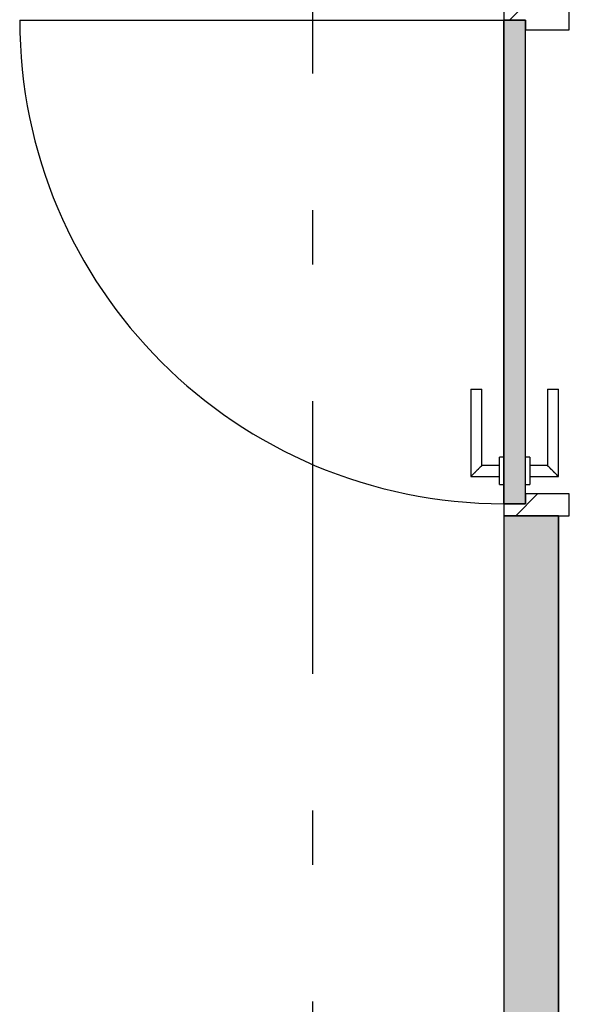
# Model space of a CAD drawing. Extents: x 2 to 87, y -108 to 11.
# Tile 23 of 256: x 15.49 to 16.5, y -79.91 to -78.11. Entities that reach past the tile are written whole.
import ezdxf

# ---------------------------------------------------------------- set-up
doc = ezdxf.new("R2010")
doc.units = 0
doc.header["$MEASUREMENT"] = 0
doc.linetypes.add('DASHDOT', pattern=[1, 0.5, -0.25, 0, -0.25])
for name, color, linetype in [('16', 7, 'CONTINUOUS'), ('25', 7, 'CONTINUOUS'), ('30', 7, 'CONTINUOUS'), ('5', 7, 'CONTINUOUS'), ('6', 7, 'CONTINUOUS'), ('8', 7, 'CONTINUOUS')]:
    doc.layers.add(name, color=color, linetype=linetype)

# ---------------------------------------------------------------- blocks, each defined once
blk = doc.blocks.new('*N177')
at = {"layer": '8', "color": 62, "linetype": 'Continuous'}
for p, q in [((-0.05, -0.745), (-0.05, 0.141)), ((-0.05, 0.141), (-0.01, 0.141)), ((-0.01, -0.745), (-0.01, 0.141)), ((-0.05, -0.745), (-0.01, -0.745))]:
    blk.add_line(p, q, dxfattribs=at)
for points in [[(-0.05, -0.745), (-0.05, -0.745), (-0.05, 0.141)], [(-0.05, -0.745), (-0.01, -0.745), (-0.01, 0.141)], [(-0.05, -0.745), (-0.05, 0.141), (-0.01, 0.141)], [(-0.01, -0.745), (-0.01, -0.745), (-0.01, 0.141)]]:
    blk.add_solid(points, dxfattribs=at)

msp = doc.modelspace()

# ---------------------------------------------------------------- linework, layer by layer
at = {"layer": '16', "color": 62, "linetype": 'Continuous'}
msp.add_line((15.4916, -78.1095), (16.3776, -78.1095), dxfattribs=at)
msp.add_arc((16.3776, -78.1095), 0.886, 180, 270, dxfattribs=at)
at = {"layer": '25', "color": 62, "linetype": 'Continuous'}
for p, q in [((16.3776, -79.0175), (16.4776, -79.0175)), ((16.3776, -79.0175), (16.3776, -81.2075)), ((16.4776, -79.0175), (16.4776, -81.2075))]:
    msp.add_line(p, q, dxfattribs=at)
for points in [[(16.3776, -79.0175), (16.3776, -79.0175), (16.4776, -79.0175)], [(16.3776, -79.0175), (16.3776, -81.2075), (16.4776, -81.2075)], [(16.3776, -79.0175), (16.4776, -79.0175), (16.4776, -81.2075)]]:
    msp.add_solid(points, dxfattribs=at)
at = {"layer": '30', "color": 62, "linetype": 'Continuous'}
for p, q in [((16.3776, -78.0875), (16.3776, -78.1095)), ((16.4976, -78.1275), (16.4976, -78.0875)), ((16.3776, -78.1095), (16.4176, -78.1095)), ((16.4176, -78.1095), (16.4176, -78.1275)), ((16.4176, -78.1275), (16.4976, -78.1275)), ((16.4976, -78.9775), (16.4176, -78.9775)), ((16.4176, -78.9775), (16.4176, -78.9955)), ((16.4976, -79.0175), (16.4976, -78.9775)), ((16.4176, -78.9955), (16.3776, -78.9955)), ((16.3776, -78.9955), (16.3776, -79.0175)), ((16.4776, -79.0175), (16.4976, -79.0175))]:
    msp.add_line(p, q, dxfattribs=at)
at = {"layer": '5', "color": 7, "linetype": 'DASHDOT'}
msp.add_line((16.0276, -7.3075), (16.0276, -96.5075), dxfattribs=at)
at = {"layer": '6', "color": 62, "linetype": 'Continuous'}
for p, q in [((16.4776, -79.0175), (16.3776, -79.0175)), ((16.3776, -79.0175), (16.3776, -81.2075)), ((16.4776, -81.2075), (16.4776, -79.0175))]:
    msp.add_line(p, q, dxfattribs=at)
at = {"layer": '8', "color": 62, "linetype": 'Continuous'}
for p, q in [((16.3883, -78.1095), (16.4103, -78.0875)), ((16.3776, -78.1095), (16.3776, -78.9955)), ((16.4176, -78.1095), (16.3776, -78.1095)), ((16.4176, -78.9955), (16.4176, -78.1095)), ((16.3176, -78.7855), (16.3176, -78.9455)), ((16.3176, -78.7855), (16.3376, -78.7855)), ((16.3376, -78.9255), (16.3376, -78.7855)), ((16.4576, -78.7855), (16.4576, -78.9255)), ((16.4576, -78.7855), (16.4776, -78.7855)), ((16.4776, -78.9455), (16.4776, -78.7855)), ((16.3776, -78.9105), (16.3696, -78.9105)), ((16.3696, -78.9605), (16.3696, -78.9105)), ((16.4256, -78.9105), (16.4176, -78.9105)), ((16.4256, -78.9105), (16.4256, -78.9605)), ((16.3696, -78.9255), (16.3376, -78.9255)), ((16.4576, -78.9255), (16.4256, -78.9255)), ((16.3176, -78.9455), (16.3696, -78.9455)), ((16.4256, -78.9455), (16.4776, -78.9455)), ((16.3696, -78.9605), (16.3776, -78.9605)), ((16.4176, -78.9605), (16.4256, -78.9605)), ((16.3996, -79.0175), (16.4396, -78.9775)), ((16.3776, -78.9955), (16.4176, -78.9955))]:
    msp.add_line(p, q, dxfattribs=at)
for points in [[(16.3376, -78.9255), (16.3375, -78.9255), (16.3375, -78.9256), (16.3375, -78.9256), (16.3375, -78.9256), (16.3375, -78.9256), (16.3375, -78.9256), (16.3375, -78.9256), (16.3375, -78.9256), (16.3375, -78.9256), (16.3375, -78.9256), (16.3375, -78.9256), (16.3375, -78.9256), (16.3375, -78.9256), (16.3375, -78.9256), (16.3375, -78.9256), (16.3375, -78.9256), (16.3375, -78.9256), (16.3375, -78.9256), (16.3375, -78.9256), (16.3375, -78.9256), (16.3375, -78.9256), (16.3375, -78.9256), (16.3375, -78.9256), (16.3375, -78.9256), (16.3375, -78.9256), (16.3375, -78.9256), (16.3375, -78.9256), (16.3375, -78.9256), (16.3374, -78.9257), (16.3374, -78.9257), (16.3374, -78.9257), (16.3374, -78.9257), (16.3374, -78.9257), (16.3374, -78.9257), (16.3374, -78.9257), (16.3374, -78.9257), (16.3374, -78.9257), (16.3374, -78.9257), (16.3374, -78.9257), (16.3374, -78.9257), (16.3374, -78.9257), (16.3374, -78.9257), (16.3374, -78.9257), (16.3374, -78.9257), (16.3374, -78.9257), (16.3374, -78.9257), (16.3374, -78.9257), (16.3373, -78.9258), (16.3373, -78.9258), (16.3373, -78.9258), (16.3373, -78.9258), (16.3373, -78.9258), (16.3373, -78.9258), (16.3373, -78.9258), (16.3373, -78.9258), (16.3373, -78.9258), (16.3373, -78.9258), (16.3373, -78.9258), (16.3373, -78.9258), (16.3373, -78.9258), (16.3373, -78.9258), (16.3373, -78.9258), (16.3372, -78.9259), (16.3371, -78.926), (16.3371, -78.926), (16.3371, -78.926), (16.3371, -78.926), (16.3371, -78.926), (16.3371, -78.926), (16.3371, -78.926), (16.3371, -78.926), (16.3371, -78.926), (16.3371, -78.926), (16.3371, -78.926), (16.3371, -78.926), (16.337, -78.9261), (16.337, -78.9261), (16.337, -78.9261), (16.337, -78.9261), (16.337, -78.9261), (16.337, -78.9261), (16.337, -78.9261), (16.337, -78.9261), (16.337, -78.9261), (16.337, -78.9261), (16.3369, -78.9262), (16.3369, -78.9262), (16.3369, -78.9262), (16.3369, -78.9262), (16.3369, -78.9262), (16.3369, -78.9262), (16.3369, -78.9262), (16.3369, -78.9262), (16.3369, -78.9262), (16.3369, -78.9262), (16.3368, -78.9263), (16.3368, -78.9263), (16.3368, -78.9263), (16.3368, -78.9263), (16.3368, -78.9263), (16.3368, -78.9263), (16.3368, -78.9263), (16.3368, -78.9263), (16.3368, -78.9263), (16.3368, -78.9263), (16.3367, -78.9264), (16.3367, -78.9264), (16.3367, -78.9264), (16.3367, -78.9264), (16.3367, -78.9264), (16.3367, -78.9264), (16.3367, -78.9264), (16.3367, -78.9264), (16.3366, -78.9264), (16.3366, -78.9265), (16.3366, -78.9265), (16.3366, -78.9265), (16.3366, -78.9265), (16.3366, -78.9265), (16.3366, -78.9265), (16.3366, -78.9265), (16.3366, -78.9265), (16.3365, -78.9266), (16.3365, -78.9266), (16.3365, -78.9266), (16.3365, -78.9266), (16.3365, -78.9266), (16.3365, -78.9266), (16.3365, -78.9266), (16.3365, -78.9266), (16.3364, -78.9267), (16.3364, -78.9267), (16.3364, -78.9267), (16.3364, -78.9267), (16.3364, -78.9267), (16.3364, -78.9267), (16.3364, -78.9267), (16.3364, -78.9267), (16.3363, -78.9268), (16.3363, -78.9268), (16.3363, -78.9268), (16.3363, -78.9268), (16.3363, -78.9268), (16.3363, -78.9268), (16.3363, -78.9268), (16.3362, -78.9269), (16.3362, -78.9269), (16.3362, -78.9269), (16.3362, -78.9269), (16.3362, -78.9269), (16.3362, -78.9269), (16.3362, -78.9269), (16.3361, -78.927), (16.336, -78.9271), (16.336, -78.9271), (16.336, -78.9271), (16.336, -78.9271), (16.336, -78.9271), (16.336, -78.9271), (16.336, -78.9271), (16.3359, -78.9272), (16.3359, -78.9272), (16.3359, -78.9272), (16.3359, -78.9272), (16.3359, -78.9272), (16.3359, -78.9272), (16.3359, -78.9272), (16.3358, -78.9273), (16.3358, -78.9273), (16.3358, -78.9273), (16.3358, -78.9273), (16.3358, -78.9273), (16.3358, -78.9273), (16.3357, -78.9274), (16.3357, -78.9274), (16.3357, -78.9274), (16.3357, -78.9274), (16.3357, -78.9274), (16.3357, -78.9274), (16.3356, -78.9275), (16.3356, -78.9275), (16.3356, -78.9275), (16.3356, -78.9275), (16.3356, -78.9275), (16.3356, -78.9275), (16.3355, -78.9276), (16.3355, -78.9276), (16.3355, -78.9276), (16.3355, -78.9276), (16.3355, -78.9276), (16.3355, -78.9276), (16.3354, -78.9277), (16.3354, -78.9277), (16.3354, -78.9277), (16.3354, -78.9277), (16.3354, -78.9277), (16.3354, -78.9277), (16.3353, -78.9278), (16.3353, -78.9278), (16.3353, -78.9278), (16.3353, -78.9278), (16.3353, -78.9278), (16.3353, -78.9278), (16.3352, -78.9279), (16.3352, -78.9279), (16.3352, -78.9279), (16.3352, -78.9279), (16.3352, -78.9279), (16.3351, -78.9279), (16.3351, -78.928), (16.3351, -78.928), (16.3351, -78.928), (16.3351, -78.928), (16.3351, -78.928), (16.335, -78.9281), (16.335, -78.9281), (16.335, -78.9281), (16.335, -78.9281), (16.335, -78.9281), (16.3349, -78.9281), (16.3349, -78.9282), (16.3349, -78.9282), (16.3349, -78.9282), (16.3349, -78.9282), (16.3349, -78.9282), (16.3348, -78.9283), (16.3348, -78.9283), (16.3348, -78.9283), (16.3348, -78.9283), (16.3348, -78.9283), (16.3347, -78.9284), (16.3347, -78.9284), (16.3347, -78.9284), (16.3347, -78.9284), (16.3347, -78.9284), (16.3346, -78.9285), (16.3346, -78.9285), (16.3346, -78.9285), (16.3346, -78.9285), (16.3346, -78.9285), (16.3345, -78.9286), (16.3345, -78.9286), (16.3345, -78.9286), (16.3345, -78.9286), (16.3345, -78.9286), (16.3345, -78.9286), (16.3344, -78.9287), (16.3343, -78.9288), (16.3343, -78.9288), (16.3343, -78.9288), (16.3343, -78.9288), (16.3342, -78.9289), (16.3342, -78.9289), (16.3342, -78.9289), (16.3342, -78.9289), (16.3342, -78.9289), (16.3341, -78.929), (16.3341, -78.929), (16.3341, -78.929), (16.3341, -78.929), (16.3341, -78.929), (16.334, -78.9291), (16.334, -78.9291), (16.334, -78.9291), (16.334, -78.9291), (16.334, -78.9291), (16.3339, -78.9292), (16.3339, -78.9292), (16.3339, -78.9292), (16.3339, -78.9292), (16.3339, -78.9292), (16.3338, -78.9293), (16.3338, -78.9293), (16.3338, -78.9293), (16.3338, -78.9293), (16.3337, -78.9294), (16.3337, -78.9294), (16.3337, -78.9294), (16.3337, -78.9294), (16.3337, -78.9294), (16.3336, -78.9295), (16.3336, -78.9295), (16.3336, -78.9295), (16.3336, -78.9295), (16.3335, -78.9295), (16.3335, -78.9296), (16.3335, -78.9296), (16.3335, -78.9296), (16.3335, -78.9296), (16.3334, -78.9297), (16.3334, -78.9297), (16.3334, -78.9297), (16.3334, -78.9297), (16.3334, -78.9297), (16.3333, -78.9298), (16.3333, -78.9298), (16.3333, -78.9298), (16.3333, -78.9298), (16.3332, -78.9299), (16.3332, -78.9299), (16.3332, -78.9299), (16.3332, -78.9299), (16.3331, -78.93), (16.3331, -78.93), (16.3331, -78.93), (16.3331, -78.93), (16.3331, -78.93), (16.333, -78.9301), (16.333, -78.9301), (16.333, -78.9301), (16.333, -78.9301), (16.3329, -78.9302), (16.3329, -78.9302), (16.3329, -78.9302), (16.3329, -78.9302), (16.3328, -78.9302), (16.3328, -78.9303), (16.3328, -78.9303), (16.3328, -78.9303), (16.3328, -78.9303), (16.3327, -78.9304), (16.3327, -78.9304), (16.3327, -78.9304), (16.3327, -78.9304), (16.3326, -78.9305), (16.3326, -78.9305), (16.3326, -78.9305), (16.3326, -78.9305), (16.3325, -78.9306), (16.3325, -78.9306), (16.3325, -78.9306), (16.3325, -78.9306), (16.3325, -78.9306), (16.3324, -78.9307), (16.3324, -78.9307), (16.3324, -78.9307), (16.3324, -78.9307), (16.3323, -78.9308), (16.3323, -78.9308), (16.3323, -78.9308), (16.3323, -78.9308), (16.3322, -78.9309), (16.3321, -78.931), (16.3321, -78.931), (16.3321, -78.931), (16.3321, -78.931), (16.332, -78.9311), (16.332, -78.9311), (16.332, -78.9311), (16.332, -78.9311), (16.3319, -78.9312), (16.3319, -78.9312), (16.3319, -78.9312), (16.3319, -78.9312), (16.3318, -78.9313), (16.3318, -78.9313), (16.3318, -78.9313), (16.3318, -78.9313), (16.3317, -78.9314), (16.3317, -78.9314), (16.3317, -78.9314), (16.3317, -78.9314), (16.3316, -78.9315), (16.3316, -78.9315), (16.3316, -78.9315), (16.3316, -78.9315), (16.3315, -78.9316), (16.3315, -78.9316), (16.3315, -78.9316), (16.3315, -78.9316), (16.3314, -78.9317), (16.3314, -78.9317), (16.3314, -78.9317), (16.3314, -78.9317), (16.3313, -78.9318), (16.3313, -78.9318), (16.3313, -78.9318), (16.3313, -78.9318), (16.3312, -78.9319), (16.3312, -78.9319), (16.3312, -78.9319), (16.3312, -78.9319), (16.3311, -78.932), (16.3311, -78.932), (16.3311, -78.932), (16.3311, -78.932), (16.331, -78.9321), (16.331, -78.9321), (16.331, -78.9321), (16.331, -78.9321), (16.3309, -78.9322), (16.3309, -78.9322), (16.3309, -78.9322), (16.3309, -78.9322), (16.3308, -78.9323), (16.3308, -78.9323), (16.3308, -78.9323), (16.3307, -78.9323), (16.3307, -78.9324), (16.3307, -78.9324), (16.3307, -78.9324), (16.3306, -78.9325), (16.3306, -78.9325), (16.3306, -78.9325), (16.3306, -78.9325), (16.3305, -78.9326), (16.3305, -78.9326), (16.3305, -78.9326), (16.3305, -78.9326), (16.3304, -78.9327), (16.3304, -78.9327), (16.3304, -78.9327), (16.3304, -78.9327), (16.3303, -78.9328), (16.3303, -78.9328), (16.3303, -78.9328), (16.3303, -78.9328), (16.3302, -78.9329), (16.3302, -78.9329), (16.3302, -78.9329), (16.3302, -78.9329), (16.3301, -78.933), (16.3301, -78.933), (16.3301, -78.933), (16.33, -78.9331), (16.33, -78.9331), (16.33, -78.9331), (16.33, -78.9331), (16.3299, -78.9332), (16.3299, -78.9332), (16.3299, -78.9332), (16.3299, -78.9332), (16.3298, -78.9333), (16.3298, -78.9333), (16.3298, -78.9333), (16.3298, -78.9333), (16.3297, -78.9334), (16.3297, -78.9334), (16.3297, -78.9334), (16.3296, -78.9335), (16.3295, -78.9336), (16.3295, -78.9336), (16.3295, -78.9336), (16.3295, -78.9336), (16.3294, -78.9337), (16.3294, -78.9337), (16.3294, -78.9337), (16.3294, -78.9337), (16.3293, -78.9338), (16.3293, -78.9338), (16.3293, -78.9338), (16.3292, -78.9339), (16.3292, -78.9339), (16.3292, -78.9339), (16.3292, -78.9339), (16.3291, -78.934), (16.3291, -78.934), (16.3291, -78.934), (16.3291, -78.934), (16.329, -78.9341), (16.329, -78.9341), (16.329, -78.9341), (16.3289, -78.9342), (16.3289, -78.9342), (16.3289, -78.9342), (16.3289, -78.9342), (16.3288, -78.9343), (16.3288, -78.9343), (16.3288, -78.9343), (16.3288, -78.9343), (16.3287, -78.9344), (16.3287, -78.9344), (16.3287, -78.9344), (16.3286, -78.9345), (16.3286, -78.9345), (16.3286, -78.9345), (16.3286, -78.9345), (16.3285, -78.9346), (16.3285, -78.9346), (16.3285, -78.9346), (16.3285, -78.9346), (16.3284, -78.9347), (16.3284, -78.9347), (16.3284, -78.9347), (16.3283, -78.9347), (16.3283, -78.9348), (16.3283, -78.9348), (16.3283, -78.9348), (16.3282, -78.9349), (16.3282, -78.9349), (16.3282, -78.9349), (16.3282, -78.9349), (16.3281, -78.935), (16.3281, -78.935), (16.3281, -78.935), (16.328, -78.935), (16.328, -78.9351), (16.328, -78.9351), (16.328, -78.9351), (16.3279, -78.9352), (16.3279, -78.9352), (16.3279, -78.9352), (16.3279, -78.9352), (16.3278, -78.9353), (16.3278, -78.9353), (16.3278, -78.9353), (16.3277, -78.9353), (16.3277, -78.9354), (16.3277, -78.9354), (16.3277, -78.9354), (16.3276, -78.9355), (16.3276, -78.9355), (16.3276, -78.9355), (16.3276, -78.9355), (16.3275, -78.9356), (16.3275, -78.9356), (16.3275, -78.9356), (16.3275, -78.9356), (16.3274, -78.9357), (16.3274, -78.9357), (16.3274, -78.9357), (16.3273, -78.9358), (16.3273, -78.9358), (16.3273, -78.9358), (16.3273, -78.9358), (16.3272, -78.9359), (16.3272, -78.9359), (16.3272, -78.9359), (16.3272, -78.9359), (16.3271, -78.936), (16.3271, -78.936), (16.3271, -78.936), (16.327, -78.9361), (16.327, -78.9361), (16.327, -78.9361), (16.327, -78.9361), (16.3269, -78.9362), (16.3268, -78.9363), (16.3268, -78.9363), (16.3268, -78.9363), (16.3267, -78.9364), (16.3267, -78.9364), (16.3267, -78.9364), (16.3267, -78.9364), (16.3266, -78.9365), (16.3266, -78.9365), (16.3266, -78.9365), (16.3266, -78.9365), (16.3265, -78.9366), (16.3265, -78.9366), (16.3265, -78.9366), (16.3264, -78.9367), (16.3264, -78.9367), (16.3264, -78.9367), (16.3264, -78.9367), (16.3263, -78.9368), (16.3263, -78.9368), (16.3263, -78.9368), (16.3263, -78.9368), (16.3262, -78.9369), (16.3262, -78.9369), (16.3262, -78.9369), (16.3261, -78.937), (16.3261, -78.937), (16.3261, -78.937), (16.3261, -78.937), (16.326, -78.9371), (16.326, -78.9371), (16.326, -78.9371), (16.326, -78.9371), (16.3259, -78.9372), (16.3259, -78.9372), (16.3259, -78.9372), (16.3258, -78.9373), (16.3258, -78.9373), (16.3258, -78.9373), (16.3258, -78.9373), (16.3257, -78.9374), (16.3257, -78.9374), (16.3257, -78.9374), (16.3257, -78.9374), (16.3256, -78.9375), (16.3256, -78.9375), (16.3256, -78.9375), (16.3256, -78.9375), (16.3255, -78.9376), (16.3255, -78.9376), (16.3255, -78.9376), (16.3254, -78.9377), (16.3254, -78.9377), (16.3254, -78.9377), (16.3254, -78.9377), (16.3253, -78.9378), (16.3253, -78.9378), (16.3253, -78.9378), (16.3253, -78.9378), (16.3252, -78.9379), (16.3252, -78.9379), (16.3252, -78.9379), (16.3252, -78.9379), (16.3251, -78.938), (16.3251, -78.938), (16.3251, -78.938), (16.325, -78.9381), (16.325, -78.9381), (16.325, -78.9381), (16.325, -78.9381), (16.3249, -78.9382), (16.3249, -78.9382), (16.3249, -78.9382), (16.3249, -78.9382), (16.3248, -78.9383), (16.3248, -78.9383), (16.3248, -78.9383), (16.3248, -78.9383), (16.3247, -78.9384), (16.3247, -78.9384), (16.3247, -78.9384), (16.3247, -78.9384), (16.3246, -78.9385), (16.3246, -78.9385), (16.3246, -78.9385), (16.3246, -78.9385), (16.3245, -78.9386), (16.3245, -78.9386), (16.3245, -78.9386), (16.3244, -78.9387), (16.3244, -78.9387), (16.3244, -78.9387), (16.3244, -78.9387), (16.3243, -78.9388), (16.3242, -78.9389), (16.3242, -78.9389), (16.3242, -78.9389), (16.3242, -78.9389), (16.3241, -78.939), (16.3241, -78.939), (16.3241, -78.939), (16.3241, -78.939), (16.324, -78.9391), (16.324, -78.9391), (16.324, -78.9391), (16.324, -78.9391), (16.3239, -78.9392), (16.3239, -78.9392), (16.3239, -78.9392), (16.3239, -78.9392), (16.3238, -78.9393), (16.3238, -78.9393), (16.3238, -78.9393), (16.3238, -78.9393), (16.3237, -78.9394), (16.3237, -78.9394), (16.3237, -78.9394), (16.3237, -78.9394), (16.3236, -78.9395), (16.3236, -78.9395), (16.3236, -78.9395), (16.3236, -78.9395), (16.3235, -78.9396), (16.3235, -78.9396), (16.3235, -78.9396), (16.3235, -78.9396), (16.3234, -78.9397), (16.3234, -78.9397), (16.3234, -78.9397), (16.3234, -78.9397), (16.3233, -78.9398), (16.3233, -78.9398), (16.3233, -78.9398), (16.3233, -78.9398), (16.3232, -78.9399), (16.3232, -78.9399), (16.3232, -78.9399), (16.3232, -78.9399), (16.3231, -78.94), (16.3231, -78.94), (16.3231, -78.94), (16.3231, -78.94), (16.323, -78.9401), (16.323, -78.9401), (16.323, -78.9401), (16.323, -78.9401), (16.3229, -78.9402), (16.3229, -78.9402), (16.3229, -78.9402), (16.3229, -78.9402), (16.3228, -78.9403), (16.3228, -78.9403), (16.3228, -78.9403), (16.3228, -78.9403), (16.3227, -78.9403), (16.3227, -78.9404), (16.3227, -78.9404), (16.3227, -78.9404), (16.3227, -78.9404), (16.3226, -78.9405), (16.3226, -78.9405), (16.3226, -78.9405), (16.3226, -78.9405), (16.3225, -78.9406), (16.3225, -78.9406), (16.3225, -78.9406), (16.3225, -78.9406), (16.3224, -78.9407), (16.3224, -78.9407), (16.3224, -78.9407), (16.3224, -78.9407), (16.3224, -78.9407), (16.3223, -78.9408), (16.3223, -78.9408), (16.3223, -78.9408), (16.3223, -78.9408), (16.3222, -78.9409), (16.3222, -78.9409), (16.3222, -78.9409), (16.3222, -78.9409), (16.3221, -78.941), (16.3221, -78.941), (16.3221, -78.941), (16.3221, -78.941), (16.3221, -78.941), (16.322, -78.9411), (16.322, -78.9411), (16.322, -78.9411), (16.322, -78.9411), (16.3219, -78.9412), (16.3219, -78.9412), (16.3219, -78.9412), (16.3219, -78.9412), (16.3219, -78.9413), (16.3218, -78.9413), (16.3218, -78.9413), (16.3218, -78.9413), (16.3218, -78.9413), (16.3217, -78.9414), (16.3217, -78.9414), (16.3217, -78.9414), (16.3217, -78.9414), (16.3217, -78.9414), (16.3216, -78.9415), (16.3216, -78.9415), (16.3216, -78.9415), (16.3216, -78.9415), (16.3215, -78.9416), (16.3215, -78.9416), (16.3215, -78.9416), (16.3215, -78.9416), (16.3215, -78.9416), (16.3214, -78.9417), (16.3214, -78.9417), (16.3214, -78.9417), (16.3214, -78.9417), (16.3213, -78.9418), (16.3213, -78.9418), (16.3213, -78.9418), (16.3213, -78.9418), (16.3213, -78.9418), (16.3212, -78.9419), (16.3212, -78.9419), (16.3212, -78.9419), (16.3212, -78.9419), (16.3212, -78.9419), (16.3211, -78.942), (16.3211, -78.942), (16.3211, -78.942), (16.3211, -78.942), (16.3211, -78.942), (16.321, -78.9421), (16.321, -78.9421), (16.321, -78.9421), (16.321, -78.9421), (16.3209, -78.9421), (16.3209, -78.9422), (16.3209, -78.9422), (16.3209, -78.9422), (16.3209, -78.9422), (16.3208, -78.9423), (16.3208, -78.9423), (16.3208, -78.9423), (16.3208, -78.9423), (16.3208, -78.9423), (16.3207, -78.9424), (16.3207, -78.9424), (16.3207, -78.9424), (16.3207, -78.9424), (16.3207, -78.9424), (16.3206, -78.9424), (16.3206, -78.9425), (16.3206, -78.9425), (16.3206, -78.9425), (16.3206, -78.9425), (16.3206, -78.9425), (16.3205, -78.9426), (16.3205, -78.9426), (16.3205, -78.9426), (16.3205, -78.9426), (16.3205, -78.9426), (16.3204, -78.9427), (16.3204, -78.9427), (16.3204, -78.9427), (16.3204, -78.9427), (16.3204, -78.9427), (16.3203, -78.9428), (16.3203, -78.9428), (16.3203, -78.9428), (16.3203, -78.9428), (16.3203, -78.9428), (16.3203, -78.9428), (16.3202, -78.9429), (16.3202, -78.9429), (16.3202, -78.9429), (16.3202, -78.9429), (16.3202, -78.9429), (16.3201, -78.943), (16.3201, -78.943), (16.3201, -78.943), (16.3201, -78.943), (16.3201, -78.943), (16.3201, -78.943), (16.32, -78.9431), (16.32, -78.9431), (16.32, -78.9431), (16.32, -78.9431), (16.32, -78.9431), (16.3199, -78.9432), (16.3198, -78.9433), (16.3198, -78.9433), (16.3198, -78.9433), (16.3198, -78.9433), (16.3198, -78.9433), (16.3198, -78.9433), (16.3197, -78.9434), (16.3197, -78.9434), (16.3197, -78.9434), (16.3197, -78.9434), (16.3197, -78.9434), (16.3197, -78.9434), (16.3196, -78.9435), (16.3196, -78.9435), (16.3196, -78.9435), (16.3196, -78.9435), (16.3196, -78.9435), (16.3196, -78.9435), (16.3195, -78.9436), (16.3195, -78.9436), (16.3195, -78.9436), (16.3195, -78.9436), (16.3195, -78.9436), (16.3195, -78.9436), (16.3194, -78.9437), (16.3194, -78.9437), (16.3194, -78.9437), (16.3194, -78.9437), (16.3194, -78.9437), (16.3194, -78.9437), (16.3193, -78.9438), (16.3193, -78.9438), (16.3193, -78.9438), (16.3193, -78.9438), (16.3193, -78.9438), (16.3193, -78.9438), (16.3193, -78.9438), (16.3192, -78.9439), (16.3192, -78.9439), (16.3192, -78.9439), (16.3192, -78.9439), (16.3192, -78.9439), (16.3192, -78.9439), (16.3192, -78.9439), (16.3191, -78.944), (16.3191, -78.944), (16.3191, -78.944), (16.3191, -78.944), (16.3191, -78.944), (16.3191, -78.944), (16.3191, -78.944), (16.319, -78.9441), (16.319, -78.9441), (16.319, -78.9441), (16.319, -78.9441), (16.319, -78.9441), (16.319, -78.9441), (16.319, -78.9441), (16.3189, -78.9442), (16.3189, -78.9442), (16.3189, -78.9442), (16.3189, -78.9442), (16.3189, -78.9442), (16.3189, -78.9442), (16.3189, -78.9442), (16.3188, -78.9443), (16.3188, -78.9443), (16.3188, -78.9443), (16.3188, -78.9443), (16.3188, -78.9443), (16.3188, -78.9443), (16.3188, -78.9443), (16.3188, -78.9443), (16.3187, -78.9444), (16.3187, -78.9444), (16.3187, -78.9444), (16.3187, -78.9444), (16.3187, -78.9444), (16.3187, -78.9444), (16.3187, -78.9444), (16.3187, -78.9444), (16.3186, -78.9445), (16.3186, -78.9445), (16.3186, -78.9445), (16.3186, -78.9445), (16.3186, -78.9445), (16.3186, -78.9445), (16.3186, -78.9445), (16.3186, -78.9445), (16.3186, -78.9445), (16.3185, -78.9446), (16.3185, -78.9446), (16.3185, -78.9446), (16.3185, -78.9446), (16.3185, -78.9446), (16.3185, -78.9446), (16.3185, -78.9446), (16.3185, -78.9446), (16.3184, -78.9447), (16.3183, -78.9448), (16.3183, -78.9448), (16.3183, -78.9448), (16.3183, -78.9448), (16.3183, -78.9448), (16.3183, -78.9448), (16.3183, -78.9448), (16.3183, -78.9448), (16.3183, -78.9448), (16.3183, -78.9448), (16.3182, -78.9449), (16.3182, -78.9449), (16.3182, -78.9449), (16.3182, -78.9449), (16.3182, -78.9449), (16.3182, -78.9449), (16.3182, -78.9449), (16.3182, -78.9449), (16.3182, -78.9449), (16.3182, -78.9449), (16.3181, -78.945), (16.3181, -78.945), (16.3181, -78.945), (16.3181, -78.945), (16.3181, -78.945), (16.3181, -78.945), (16.3181, -78.945), (16.3181, -78.945), (16.3181, -78.945), (16.3181, -78.945), (16.3181, -78.945), (16.3181, -78.945), (16.318, -78.9451), (16.318, -78.9451), (16.318, -78.9451), (16.318, -78.9451), (16.318, -78.9451), (16.318, -78.9451), (16.318, -78.9451), (16.318, -78.9451), (16.318, -78.9451), (16.318, -78.9451), (16.318, -78.9451), (16.318, -78.9451), (16.318, -78.9451), (16.3179, -78.9452), (16.3179, -78.9452), (16.3179, -78.9452), (16.3179, -78.9452), (16.3179, -78.9452), (16.3179, -78.9452), (16.3179, -78.9452), (16.3179, -78.9452), (16.3179, -78.9452), (16.3179, -78.9452), (16.3179, -78.9452), (16.3179, -78.9452), (16.3179, -78.9452), (16.3179, -78.9452), (16.3179, -78.9452), (16.3178, -78.9453), (16.3178, -78.9453), (16.3178, -78.9453), (16.3178, -78.9453), (16.3178, -78.9453), (16.3178, -78.9453), (16.3178, -78.9453), (16.3178, -78.9453), (16.3178, -78.9453), (16.3178, -78.9453), (16.3178, -78.9453), (16.3178, -78.9453), (16.3178, -78.9453), (16.3178, -78.9453), (16.3178, -78.9453), (16.3178, -78.9453), (16.3178, -78.9453), (16.3178, -78.9453), (16.3178, -78.9453), (16.3177, -78.9454), (16.3176, -78.9455)], [(16.4776, -78.9455), (16.4775, -78.9455), (16.4775, -78.9454), (16.4775, -78.9454), (16.4775, -78.9454), (16.4775, -78.9454), (16.4775, -78.9454), (16.4775, -78.9454), (16.4775, -78.9454), (16.4775, -78.9454), (16.4775, -78.9454), (16.4775, -78.9454), (16.4775, -78.9454), (16.4775, -78.9454), (16.4775, -78.9454), (16.4775, -78.9454), (16.4775, -78.9454), (16.4775, -78.9454), (16.4775, -78.9454), (16.4775, -78.9454), (16.4775, -78.9454), (16.4775, -78.9454), (16.4775, -78.9454), (16.4775, -78.9454), (16.4775, -78.9454), (16.4775, -78.9454), (16.4775, -78.9454), (16.4775, -78.9454), (16.4775, -78.9454), (16.4774, -78.9453), (16.4774, -78.9453), (16.4774, -78.9453), (16.4774, -78.9453), (16.4774, -78.9453), (16.4774, -78.9453), (16.4774, -78.9453), (16.4774, -78.9453), (16.4774, -78.9453), (16.4774, -78.9453), (16.4774, -78.9453), (16.4774, -78.9453), (16.4774, -78.9453), (16.4774, -78.9453), (16.4774, -78.9453), (16.4774, -78.9453), (16.4774, -78.9453), (16.4774, -78.9453), (16.4774, -78.9453), (16.4773, -78.9452), (16.4773, -78.9452), (16.4773, -78.9452), (16.4773, -78.9452), (16.4773, -78.9452), (16.4773, -78.9452), (16.4773, -78.9452), (16.4773, -78.9452), (16.4773, -78.9452), (16.4773, -78.9452), (16.4773, -78.9452), (16.4773, -78.9452), (16.4773, -78.9452), (16.4773, -78.9452), (16.4773, -78.9452), (16.4772, -78.9451), (16.4771, -78.945), (16.4771, -78.945), (16.4771, -78.945), (16.4771, -78.945), (16.4771, -78.945), (16.4771, -78.945), (16.4771, -78.945), (16.4771, -78.945), (16.4771, -78.945), (16.4771, -78.945), (16.4771, -78.945), (16.4771, -78.945), (16.477, -78.9449), (16.477, -78.9449), (16.477, -78.9449), (16.477, -78.9449), (16.477, -78.9449), (16.477, -78.9449), (16.477, -78.9449), (16.477, -78.9449), (16.477, -78.9449), (16.477, -78.9449), (16.4769, -78.9448), (16.4769, -78.9448), (16.4769, -78.9448), (16.4769, -78.9448), (16.4769, -78.9448), (16.4769, -78.9448), (16.4769, -78.9448), (16.4769, -78.9448), (16.4769, -78.9448), (16.4769, -78.9448), (16.4768, -78.9447), (16.4768, -78.9447), (16.4768, -78.9447), (16.4768, -78.9447), (16.4768, -78.9447), (16.4768, -78.9447), (16.4768, -78.9447), (16.4768, -78.9447), (16.4768, -78.9447), (16.4768, -78.9447), (16.4767, -78.9446), (16.4767, -78.9446), (16.4767, -78.9446), (16.4767, -78.9446), (16.4767, -78.9446), (16.4767, -78.9446), (16.4767, -78.9446), (16.4767, -78.9446), (16.4766, -78.9445), (16.4766, -78.9445), (16.4766, -78.9445), (16.4766, -78.9445), (16.4766, -78.9445), (16.4766, -78.9445), (16.4766, -78.9445), (16.4766, -78.9445), (16.4766, -78.9445), (16.4765, -78.9444), (16.4765, -78.9444), (16.4765, -78.9444), (16.4765, -78.9444), (16.4765, -78.9444), (16.4765, -78.9444), (16.4765, -78.9444), (16.4765, -78.9444), (16.4764, -78.9443), (16.4764, -78.9443), (16.4764, -78.9443), (16.4764, -78.9443), (16.4764, -78.9443), (16.4764, -78.9443), (16.4764, -78.9443), (16.4764, -78.9443), (16.4763, -78.9442), (16.4763, -78.9442), (16.4763, -78.9442), (16.4763, -78.9442), (16.4763, -78.9442), (16.4763, -78.9442), (16.4763, -78.9442), (16.4761, -78.944), (16.476, -78.9439), (16.476, -78.9439), (16.476, -78.9439), (16.476, -78.9439), (16.476, -78.9439), (16.476, -78.9439), (16.476, -78.9439), (16.4759, -78.9438), (16.4759, -78.9438), (16.4759, -78.9438), (16.4759, -78.9438), (16.4759, -78.9438), (16.4759, -78.9438), (16.4759, -78.9438), (16.4758, -78.9437), (16.4758, -78.9437), (16.4758, -78.9437), (16.4758, -78.9437), (16.4758, -78.9437), (16.4758, -78.9437), (16.4757, -78.9436), (16.4757, -78.9436), (16.4757, -78.9436), (16.4757, -78.9436), (16.4757, -78.9436), (16.4757, -78.9436), (16.4756, -78.9435), (16.4756, -78.9435), (16.4756, -78.9435), (16.4756, -78.9435), (16.4756, -78.9435), (16.4756, -78.9435), (16.4755, -78.9434), (16.4755, -78.9434), (16.4755, -78.9434), (16.4755, -78.9434), (16.4755, -78.9434), (16.4755, -78.9434), (16.4754, -78.9433), (16.4754, -78.9433), (16.4754, -78.9433), (16.4754, -78.9433), (16.4754, -78.9433), (16.4754, -78.9433), (16.4753, -78.9432), (16.4753, -78.9432), (16.4753, -78.9432), (16.4753, -78.9432), (16.4753, -78.9432), (16.4753, -78.9432), (16.4752, -78.9431), (16.4752, -78.9431), (16.4752, -78.9431), (16.4752, -78.9431), (16.4752, -78.9431), (16.4751, -78.943), (16.4751, -78.943), (16.4751, -78.943), (16.4751, -78.943), (16.4751, -78.943), (16.4751, -78.943), (16.475, -78.9429), (16.475, -78.9429), (16.475, -78.9429), (16.475, -78.9429), (16.475, -78.9429), (16.4749, -78.9428), (16.4749, -78.9428), (16.4749, -78.9428), (16.4749, -78.9428), (16.4749, -78.9428), (16.4749, -78.9428), (16.4748, -78.9427), (16.4748, -78.9427), (16.4748, -78.9427), (16.4748, -78.9427), (16.4748, -78.9427), (16.4747, -78.9426), (16.4747, -78.9426), (16.4747, -78.9426), (16.4747, -78.9426), (16.4747, -78.9426), (16.4746, -78.9425), (16.4746, -78.9425), (16.4746, -78.9425), (16.4746, -78.9425), (16.4746, -78.9425), (16.4745, -78.9424), (16.4745, -78.9424), (16.4745, -78.9424), (16.4745, -78.9424), (16.4745, -78.9424), (16.4745, -78.9424), (16.4744, -78.9423), (16.4743, -78.9422), (16.4743, -78.9422), (16.4743, -78.9422), (16.4743, -78.9422), (16.4742, -78.9421), (16.4742, -78.9421), (16.4742, -78.9421), (16.4742, -78.9421), (16.4742, -78.9421), (16.4741, -78.942), (16.4741, -78.942), (16.4741, -78.942), (16.4741, -78.942), (16.4741, -78.942), (16.474, -78.9419), (16.474, -78.9419), (16.474, -78.9419), (16.474, -78.9419), (16.474, -78.9419), (16.4739, -78.9418), (16.4739, -78.9418), (16.4739, -78.9418), (16.4739, -78.9418), (16.4739, -78.9418), (16.4738, -78.9417), (16.4738, -78.9417), (16.4738, -78.9417), (16.4738, -78.9417), (16.4737, -78.9416), (16.4737, -78.9416), (16.4737, -78.9416), (16.4737, -78.9416), (16.4737, -78.9416), (16.4736, -78.9415), (16.4736, -78.9415), (16.4736, -78.9415), (16.4736, -78.9415), (16.4735, -78.9414), (16.4735, -78.9414), (16.4735, -78.9414), (16.4735, -78.9414), (16.4735, -78.9414), (16.4734, -78.9413), (16.4734, -78.9413), (16.4734, -78.9413), (16.4734, -78.9413), (16.4734, -78.9413), (16.4733, -78.9412), (16.4733, -78.9412), (16.4733, -78.9412), (16.4733, -78.9412), (16.4732, -78.9411), (16.4732, -78.9411), (16.4732, -78.9411), (16.4732, -78.9411), (16.4731, -78.941), (16.4731, -78.941), (16.4731, -78.941), (16.4731, -78.941), (16.4731, -78.941), (16.473, -78.9409), (16.473, -78.9409), (16.473, -78.9409), (16.473, -78.9409), (16.4729, -78.9408), (16.4729, -78.9408), (16.4729, -78.9408), (16.4729, -78.9408), (16.4728, -78.9407), (16.4728, -78.9407), (16.4728, -78.9407), (16.4728, -78.9407), (16.4728, -78.9407), (16.4727, -78.9406), (16.4727, -78.9406), (16.4727, -78.9406), (16.4727, -78.9406), (16.4726, -78.9405), (16.4726, -78.9405), (16.4726, -78.9405), (16.4726, -78.9405), (16.4725, -78.9404), (16.4725, -78.9404), (16.4725, -78.9404), (16.4725, -78.9404), (16.4725, -78.9403), (16.4724, -78.9403), (16.4724, -78.9403), (16.4724, -78.9403), (16.4724, -78.9403), (16.4723, -78.9402), (16.4723, -78.9402), (16.4723, -78.9402), (16.4723, -78.9402), (16.4722, -78.9401), (16.4721, -78.94), (16.4721, -78.94), (16.4721, -78.94), (16.4721, -78.94), (16.472, -78.9399), (16.472, -78.9399), (16.472, -78.9399), (16.472, -78.9399), (16.4719, -78.9398), (16.4719, -78.9398), (16.4719, -78.9398), (16.4719, -78.9398), (16.4718, -78.9397), (16.4718, -78.9397), (16.4718, -78.9397), (16.4718, -78.9397), (16.4717, -78.9396), (16.4717, -78.9396), (16.4717, -78.9396), (16.4717, -78.9396), (16.4716, -78.9395), (16.4716, -78.9395), (16.4716, -78.9395), (16.4716, -78.9395), (16.4715, -78.9394), (16.4715, -78.9394), (16.4715, -78.9394), (16.4715, -78.9394), (16.4714, -78.9393), (16.4714, -78.9393), (16.4714, -78.9393), (16.4714, -78.9393), (16.4713, -78.9392), (16.4713, -78.9392), (16.4713, -78.9392), (16.4713, -78.9392), (16.4712, -78.9391), (16.4712, -78.9391), (16.4712, -78.9391), (16.4712, -78.9391), (16.4711, -78.939), (16.4711, -78.939), (16.4711, -78.939), (16.4711, -78.939), (16.471, -78.9389), (16.471, -78.9389), (16.471, -78.9389), (16.471, -78.9389), (16.4709, -78.9388), (16.4709, -78.9388), (16.4709, -78.9388), (16.4709, -78.9388), (16.4708, -78.9387), (16.4708, -78.9387), (16.4708, -78.9387), (16.4707, -78.9387), (16.4707, -78.9386), (16.4707, -78.9386), (16.4707, -78.9386), (16.4706, -78.9385), (16.4706, -78.9385), (16.4706, -78.9385), (16.4706, -78.9385), (16.4705, -78.9384), (16.4705, -78.9384), (16.4705, -78.9384), (16.4705, -78.9384), (16.4704, -78.9383), (16.4704, -78.9383), (16.4704, -78.9383), (16.4704, -78.9383), (16.4703, -78.9382), (16.4703, -78.9382), (16.4703, -78.9382), (16.4703, -78.9382), (16.4702, -78.9381), (16.4702, -78.9381), (16.4702, -78.9381), (16.4702, -78.9381), (16.4701, -78.938), (16.4701, -78.938), (16.4701, -78.938), (16.47, -78.9379), (16.47, -78.9379), (16.47, -78.9379), (16.47, -78.9379), (16.4699, -78.9378), (16.4699, -78.9378), (16.4699, -78.9378), (16.4699, -78.9378), (16.4698, -78.9377), (16.4698, -78.9377), (16.4698, -78.9377), (16.4698, -78.9377), (16.4697, -78.9376), (16.4697, -78.9376), (16.4697, -78.9376), (16.4696, -78.9375), (16.4695, -78.9374), (16.4695, -78.9374), (16.4695, -78.9374), (16.4695, -78.9374), (16.4694, -78.9373), (16.4694, -78.9373), (16.4694, -78.9373), (16.4694, -78.9373), (16.4693, -78.9372), (16.4693, -78.9372), (16.4693, -78.9372), (16.4692, -78.9371), (16.4692, -78.9371), (16.4692, -78.9371), (16.4692, -78.9371), (16.4691, -78.937), (16.4691, -78.937), (16.4691, -78.937), (16.4691, -78.937), (16.469, -78.9369), (16.469, -78.9369), (16.469, -78.9369), (16.4689, -78.9368), (16.4689, -78.9368), (16.4689, -78.9368), (16.4689, -78.9368), (16.4688, -78.9367), (16.4688, -78.9367), (16.4688, -78.9367), (16.4688, -78.9367), (16.4687, -78.9366), (16.4687, -78.9366), (16.4687, -78.9366), (16.4686, -78.9365), (16.4686, -78.9365), (16.4686, -78.9365), (16.4686, -78.9365), (16.4685, -78.9364), (16.4685, -78.9364), (16.4685, -78.9364), (16.4685, -78.9364), (16.4684, -78.9363), (16.4684, -78.9363), (16.4684, -78.9363), (16.4683, -78.9362), (16.4683, -78.9362), (16.4683, -78.9362), (16.4683, -78.9362), (16.4682, -78.9361), (16.4682, -78.9361), (16.4682, -78.9361), (16.4682, -78.9361), (16.4681, -78.936), (16.4681, -78.936), (16.4681, -78.936), (16.468, -78.9359), (16.468, -78.9359), (16.468, -78.9359), (16.468, -78.9359), (16.4679, -78.9358), (16.4679, -78.9358), (16.4679, -78.9358), (16.4679, -78.9358), (16.4678, -78.9357), (16.4678, -78.9357), (16.4678, -78.9357), (16.4677, -78.9356), (16.4677, -78.9356), (16.4677, -78.9356), (16.4677, -78.9356), (16.4676, -78.9355), (16.4676, -78.9355), (16.4676, -78.9355), (16.4676, -78.9355), (16.4675, -78.9354), (16.4675, -78.9354), (16.4675, -78.9354), (16.4675, -78.9353), (16.4674, -78.9353), (16.4674, -78.9353), (16.4674, -78.9353), (16.4673, -78.9352), (16.4673, -78.9352), (16.4673, -78.9352), (16.4673, -78.9352), (16.4672, -78.9351), (16.4672, -78.9351), (16.4672, -78.9351), (16.4672, -78.935), (16.4671, -78.935), (16.4671, -78.935), (16.4671, -78.935), (16.467, -78.9349), (16.467, -78.9349), (16.467, -78.9349), (16.467, -78.9349), (16.4669, -78.9348), (16.4669, -78.9347), (16.4668, -78.9347), (16.4668, -78.9347), (16.4668, -78.9347), (16.4667, -78.9346), (16.4667, -78.9346), (16.4667, -78.9346), (16.4667, -78.9346), (16.4666, -78.9345), (16.4666, -78.9345), (16.4666, -78.9345), (16.4666, -78.9345), (16.4665, -78.9344), (16.4665, -78.9344), (16.4665, -78.9344), (16.4664, -78.9343), (16.4664, -78.9343), (16.4664, -78.9343), (16.4664, -78.9343), (16.4663, -78.9342), (16.4663, -78.9342), (16.4663, -78.9342), (16.4663, -78.9342), (16.4662, -78.9341), (16.4662, -78.9341), (16.4662, -78.9341), (16.4661, -78.934), (16.4661, -78.934), (16.4661, -78.934), (16.4661, -78.934), (16.466, -78.9339), (16.466, -78.9339), (16.466, -78.9339), (16.466, -78.9339), (16.4659, -78.9338), (16.4659, -78.9338), (16.4659, -78.9338), (16.4658, -78.9337), (16.4658, -78.9337), (16.4658, -78.9337), (16.4658, -78.9337), (16.4657, -78.9336), (16.4657, -78.9336), (16.4657, -78.9336), (16.4657, -78.9336), (16.4656, -78.9335), (16.4656, -78.9335), (16.4656, -78.9335), (16.4656, -78.9335), (16.4655, -78.9334), (16.4655, -78.9334), (16.4655, -78.9334), (16.4654, -78.9333), (16.4654, -78.9333), (16.4654, -78.9333), (16.4654, -78.9333), (16.4653, -78.9332), (16.4653, -78.9332), (16.4653, -78.9332), (16.4653, -78.9332), (16.4652, -78.9331), (16.4652, -78.9331), (16.4652, -78.9331), (16.4652, -78.9331), (16.4651, -78.933), (16.4651, -78.933), (16.4651, -78.933), (16.465, -78.9329), (16.465, -78.9329), (16.465, -78.9329), (16.465, -78.9329), (16.4649, -78.9328), (16.4649, -78.9328), (16.4649, -78.9328), (16.4649, -78.9328), (16.4648, -78.9327), (16.4648, -78.9327), (16.4648, -78.9327), (16.4648, -78.9327), (16.4647, -78.9326), (16.4647, -78.9326), (16.4647, -78.9326), (16.4647, -78.9326), (16.4646, -78.9325), (16.4646, -78.9325), (16.4646, -78.9325), (16.4646, -78.9325), (16.4645, -78.9324), (16.4645, -78.9324), (16.4645, -78.9324), (16.4645, -78.9323), (16.4644, -78.9323), (16.4644, -78.9323), (16.4644, -78.9323), (16.4643, -78.9322), (16.4642, -78.9321), (16.4642, -78.9321), (16.4642, -78.9321), (16.4642, -78.9321), (16.4641, -78.932), (16.4641, -78.932), (16.4641, -78.932), (16.4641, -78.932), (16.464, -78.9319), (16.464, -78.9319), (16.464, -78.9319), (16.464, -78.9319), (16.4639, -78.9318), (16.4639, -78.9318), (16.4639, -78.9318), (16.4639, -78.9318), (16.4638, -78.9317), (16.4638, -78.9317), (16.4638, -78.9317), (16.4638, -78.9317), (16.4637, -78.9316), (16.4637, -78.9316), (16.4637, -78.9316), (16.4637, -78.9316), (16.4636, -78.9315), (16.4636, -78.9315), (16.4636, -78.9315), (16.4636, -78.9315), (16.4635, -78.9314), (16.4635, -78.9314), (16.4635, -78.9314), (16.4635, -78.9314), (16.4634, -78.9313), (16.4634, -78.9313), (16.4634, -78.9313), (16.4634, -78.9313), (16.4633, -78.9312), (16.4633, -78.9312), (16.4633, -78.9312), (16.4633, -78.9312), (16.4632, -78.9311), (16.4632, -78.9311), (16.4632, -78.9311), (16.4632, -78.9311), (16.4631, -78.931), (16.4631, -78.931), (16.4631, -78.931), (16.4631, -78.931), (16.463, -78.9309), (16.463, -78.9309), (16.463, -78.9309), (16.463, -78.9309), (16.4629, -78.9308), (16.4629, -78.9308), (16.4629, -78.9308), (16.4629, -78.9308), (16.4628, -78.9307), (16.4628, -78.9307), (16.4628, -78.9307), (16.4628, -78.9307), (16.4627, -78.9306), (16.4627, -78.9306), (16.4627, -78.9306), (16.4627, -78.9306), (16.4627, -78.9306), (16.4626, -78.9305), (16.4626, -78.9305), (16.4626, -78.9305), (16.4626, -78.9305), (16.4625, -78.9304), (16.4625, -78.9304), (16.4625, -78.9304), (16.4625, -78.9304), (16.4624, -78.9303), (16.4624, -78.9303), (16.4624, -78.9303), (16.4624, -78.9303), (16.4624, -78.9302), (16.4623, -78.9302), (16.4623, -78.9302), (16.4623, -78.9302), (16.4623, -78.9302), (16.4622, -78.9301), (16.4622, -78.9301), (16.4622, -78.9301), (16.4622, -78.9301), (16.4621, -78.93), (16.4621, -78.93), (16.4621, -78.93), (16.4621, -78.93), (16.4621, -78.93), (16.462, -78.9299), (16.462, -78.9299), (16.462, -78.9299), (16.462, -78.9299), (16.4619, -78.9298), (16.4619, -78.9298), (16.4619, -78.9298), (16.4619, -78.9298), (16.4619, -78.9297), (16.4618, -78.9297), (16.4618, -78.9297), (16.4618, -78.9297), (16.4618, -78.9297), (16.4617, -78.9296), (16.4617, -78.9296), (16.4617, -78.9296), (16.4617, -78.9296), (16.4617, -78.9295), (16.4616, -78.9295), (16.4616, -78.9295), (16.4616, -78.9295), (16.4616, -78.9295), (16.4615, -78.9294), (16.4615, -78.9294), (16.4615, -78.9294), (16.4615, -78.9294), (16.4615, -78.9294), (16.4614, -78.9293), (16.4614, -78.9293), (16.4614, -78.9293), (16.4614, -78.9293), (16.4613, -78.9292), (16.4613, -78.9292), (16.4613, -78.9292), (16.4613, -78.9292), (16.4613, -78.9292), (16.4612, -78.9291), (16.4612, -78.9291), (16.4612, -78.9291), (16.4612, -78.9291), (16.4612, -78.9291), (16.4611, -78.929), (16.4611, -78.929), (16.4611, -78.929), (16.4611, -78.929), (16.4611, -78.929), (16.461, -78.9289), (16.461, -78.9289), (16.461, -78.9289), (16.461, -78.9289), (16.4609, -78.9289), (16.4609, -78.9288), (16.4609, -78.9288), (16.4609, -78.9288), (16.4609, -78.9288), (16.4608, -78.9287), (16.4608, -78.9287), (16.4608, -78.9287), (16.4608, -78.9287), (16.4608, -78.9287), (16.4607, -78.9286), (16.4607, -78.9286), (16.4607, -78.9286), (16.4607, -78.9286), (16.4607, -78.9286), (16.4607, -78.9286), (16.4606, -78.9285), (16.4606, -78.9285), (16.4606, -78.9285), (16.4606, -78.9285), (16.4606, -78.9285), (16.4605, -78.9284), (16.4605, -78.9284), (16.4605, -78.9284), (16.4605, -78.9284), (16.4605, -78.9284), (16.4604, -78.9283), (16.4604, -78.9283), (16.4604, -78.9283), (16.4604, -78.9283), (16.4604, -78.9283), (16.4603, -78.9282), (16.4603, -78.9282), (16.4603, -78.9282), (16.4603, -78.9282), (16.4603, -78.9282), (16.4603, -78.9281), (16.4602, -78.9281), (16.4602, -78.9281), (16.4602, -78.9281), (16.4602, -78.9281), (16.4602, -78.9281), (16.4601, -78.928), (16.4601, -78.928), (16.4601, -78.928), (16.4601, -78.928), (16.4601, -78.928), (16.4601, -78.9279), (16.46, -78.9279), (16.46, -78.9279), (16.46, -78.9279), (16.46, -78.9279), (16.46, -78.9279), (16.4599, -78.9278), (16.4598, -78.9277), (16.4598, -78.9277), (16.4598, -78.9277), (16.4598, -78.9277), (16.4598, -78.9277), (16.4598, -78.9277), (16.4597, -78.9276), (16.4597, -78.9276), (16.4597, -78.9276), (16.4597, -78.9276), (16.4597, -78.9276), (16.4597, -78.9276), (16.4596, -78.9275), (16.4596, -78.9275), (16.4596, -78.9275), (16.4596, -78.9275), (16.4596, -78.9275), (16.4596, -78.9275), (16.4595, -78.9274), (16.4595, -78.9274), (16.4595, -78.9274), (16.4595, -78.9274), (16.4595, -78.9274), (16.4595, -78.9274), (16.4594, -78.9273), (16.4594, -78.9273), (16.4594, -78.9273), (16.4594, -78.9273), (16.4594, -78.9273), (16.4594, -78.9273), (16.4593, -78.9272), (16.4593, -78.9272), (16.4593, -78.9272), (16.4593, -78.9272), (16.4593, -78.9272), (16.4593, -78.9272), (16.4593, -78.9272), (16.4592, -78.9271), (16.4592, -78.9271), (16.4592, -78.9271), (16.4592, -78.9271), (16.4592, -78.9271), (16.4592, -78.9271), (16.4592, -78.9271), (16.4591, -78.927), (16.4591, -78.927), (16.4591, -78.927), (16.4591, -78.927), (16.4591, -78.927), (16.4591, -78.927), (16.4591, -78.927), (16.459, -78.9269), (16.459, -78.9269), (16.459, -78.9269), (16.459, -78.9269), (16.459, -78.9269), (16.459, -78.9269), (16.459, -78.9269), (16.4589, -78.9268), (16.4589, -78.9268), (16.4589, -78.9268), (16.4589, -78.9268), (16.4589, -78.9268), (16.4589, -78.9268), (16.4589, -78.9268), (16.4588, -78.9267), (16.4588, -78.9267), (16.4588, -78.9267), (16.4588, -78.9267), (16.4588, -78.9267), (16.4588, -78.9267), (16.4588, -78.9267), (16.4588, -78.9267), (16.4587, -78.9266), (16.4587, -78.9266), (16.4587, -78.9266), (16.4587, -78.9266), (16.4587, -78.9266), (16.4587, -78.9266), (16.4587, -78.9266), (16.4587, -78.9266), (16.4586, -78.9265), (16.4586, -78.9265), (16.4586, -78.9265), (16.4586, -78.9265), (16.4586, -78.9265), (16.4586, -78.9265), (16.4586, -78.9265), (16.4586, -78.9265), (16.4586, -78.9264), (16.4585, -78.9264), (16.4585, -78.9264), (16.4585, -78.9264), (16.4585, -78.9264), (16.4585, -78.9264), (16.4585, -78.9264), (16.4585, -78.9264), (16.4585, -78.9264), (16.4584, -78.9263), (16.4583, -78.9262), (16.4583, -78.9262), (16.4583, -78.9262), (16.4583, -78.9262), (16.4583, -78.9262), (16.4583, -78.9262), (16.4583, -78.9262), (16.4583, -78.9262), (16.4583, -78.9262), (16.4583, -78.9262), (16.4582, -78.9261), (16.4582, -78.9261), (16.4582, -78.9261), (16.4582, -78.9261), (16.4582, -78.9261), (16.4582, -78.9261), (16.4582, -78.9261), (16.4582, -78.9261), (16.4582, -78.9261), (16.4582, -78.9261), (16.4581, -78.926), (16.4581, -78.926), (16.4581, -78.926), (16.4581, -78.926), (16.4581, -78.926), (16.4581, -78.926), (16.4581, -78.926), (16.4581, -78.926), (16.4581, -78.926), (16.4581, -78.926), (16.4581, -78.926), (16.4581, -78.926), (16.458, -78.9259), (16.458, -78.9259), (16.458, -78.9259), (16.458, -78.9259), (16.458, -78.9259), (16.458, -78.9259), (16.458, -78.9259), (16.458, -78.9259), (16.458, -78.9259), (16.458, -78.9259), (16.458, -78.9259), (16.458, -78.9259), (16.458, -78.9259), (16.4579, -78.9258), (16.4579, -78.9258), (16.4579, -78.9258), (16.4579, -78.9258), (16.4579, -78.9258), (16.4579, -78.9258), (16.4579, -78.9258), (16.4579, -78.9258), (16.4579, -78.9258), (16.4579, -78.9258), (16.4579, -78.9258), (16.4579, -78.9258), (16.4579, -78.9258), (16.4579, -78.9258), (16.4579, -78.9258), (16.4578, -78.9257), (16.4578, -78.9257), (16.4578, -78.9257), (16.4578, -78.9257), (16.4578, -78.9257), (16.4578, -78.9257), (16.4578, -78.9257), (16.4578, -78.9257), (16.4578, -78.9257), (16.4578, -78.9257), (16.4578, -78.9257), (16.4578, -78.9257), (16.4578, -78.9257), (16.4578, -78.9257), (16.4578, -78.9257), (16.4578, -78.9257), (16.4578, -78.9257), (16.4578, -78.9257), (16.4578, -78.9257), (16.4577, -78.9256), (16.4577, -78.9255), (16.4576, -78.9255)]]:
    msp.add_lwpolyline(points, dxfattribs=at)

# ---------------------------------------------------------------- block references
msp.add_blockref('*N177', (16.4276, -78.2505), dxfattribs=at)

doc.saveas('drawing.dxf')
